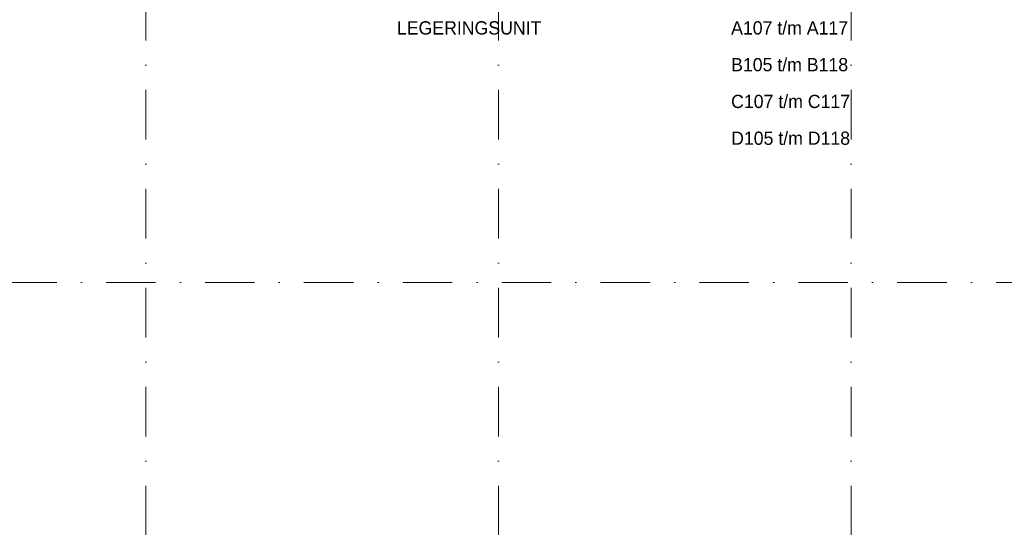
# Model space of a CAD drawing. Header units: millimetres. Extents: x 0 to 84100, y 0 to 59400.
# Tile 14 of 36: x 26195 to 39594, y 22820 to 29722. Entities that reach past the tile are written whole.
import ezdxf
from ezdxf.xclip import XClip

# ---------------------------------------------------------------- set-up
doc = ezdxf.new("R2010")
doc.units = ezdxf.units.MM
doc.linetypes.add('DGN4', pattern=[1345.6, 672.8, -336.4, 0, -336.4])
doc.layers.add('56', color=7, linetype='Continuous')
doc.layers.add('SYMBOLEN', color=7, linetype='Continuous')
doc.styles.add('dgn000', font='dgn000.shx')

# ---------------------------------------------------------------- blocks, each defined once
blk = doc.blocks.new('50E03_329_B01 - Default')
at = {"layer": '56', "color": 3, "linetype": 'DGN4', "lineweight": 0}
for p, q in [((23449.76, 55989.76), (23449.76, 547.85)), ((28249.76, 55989.76), (28249.76, 547.85)), ((33049.76, 55989.76), (33049.76, 547.85)), ((52180.43, 22292.77), (-3616.95, 22292.77))]:
    blk.add_line(p, q, dxfattribs=at)

msp = doc.modelspace()

# ---------------------------------------------------------------- block references
ref = msp.add_blockref('50E03_329_B01 - Default', (4459.56, 3857.35))
XClip(ref).set_block_clipping_path([(-3195.19, 3614.84), (51845.11, 51823.2)])

# ---------------------------------------------------------------- texts
at = {"layer": 'SYMBOLEN', "color": 1, "linetype": 'Continuous', "lineweight": 0, "style": 'dgn000'}
for s, p in [('LEGERINGSUNIT', (31328, 29521)), ('A107 t/m A117', (35876, 29521)), ('B105 t/m B118', (35876, 29021)), ('C107 t/m C117', (35876, 28521)), ('D105 t/m D118', (35876, 28021))]:
    msp.add_text(s, height=180, dxfattribs=at).set_placement(p)

doc.saveas('drawing.dxf')
